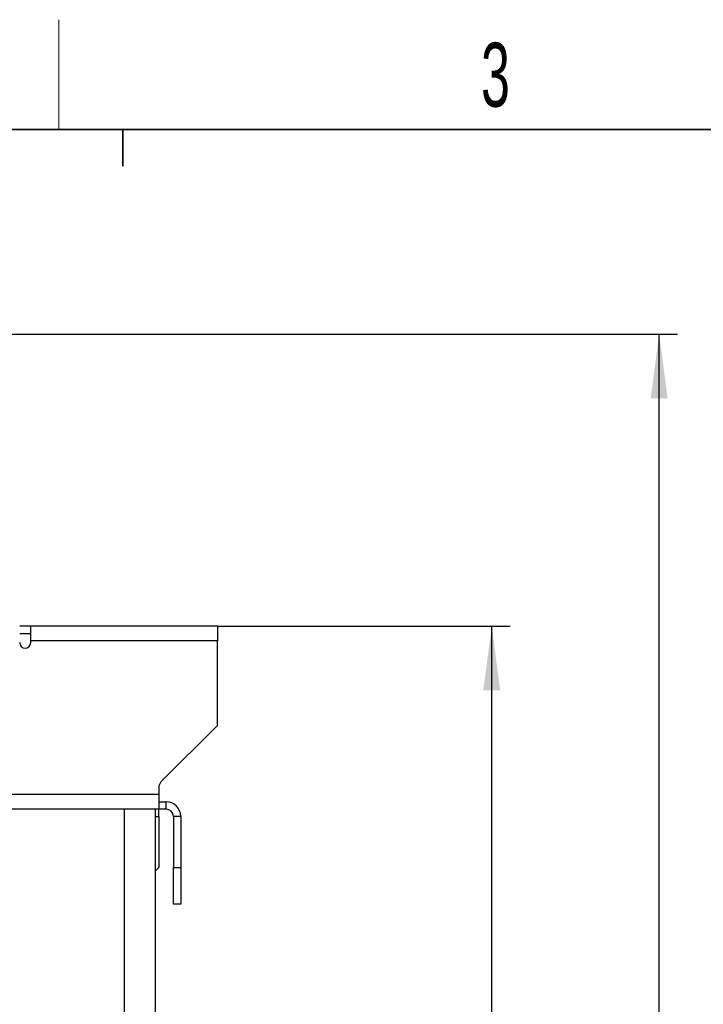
# Model space of a CAD drawing. Header units: millimetres. Extents: x 5 to 418, y 2 to 292.
# Tile 12 of 27: x 119 to 157, y 235 to 288. Entities that reach past the tile are written whole.
import ezdxf

# ---------------------------------------------------------------- set-up
doc = ezdxf.new("R2010")
doc.units = ezdxf.units.MM
doc.layers.add('SLD-0', color=7, linetype='Continuous')
doc.styles.add('SLDTEXTSTYLE0', font='TXT', dxfattribs={"width": 0.605})
doc.dimstyles.new('SLDDIMSTYLE0', dxfattribs={"dimtxt": 3.5, "dimasz": 3.5, "dimexe": 0, "dimexo": 0.0625, "dimgap": 0.875, "dimtad": 1, "dimdec": 0, "dimlfac": 2.5, "dimrnd": 1e-09, "dimzin": 12, "dimdsep": 46, "dimtxsty": 'SLDTEXTSTYLE0', "dimsah": 1, "dimcen": 0.09, "dimadec": 0, "dimazin": 3, "dimtol": 1, "dimtp": 10, "dimtm": 10, "dimtfac": 1, "dimtdec": 0, "dimtofl": 0, "dimtmove": 0, "dimatfit": 3, "dimfxl": 1, "dimfrac": 2, "dimtolj": 1, "dimarcsym": 0})
doc.dimstyles.new('SLDDIMSTYLE1', dxfattribs={"dimtxt": 3.5, "dimasz": 3.5, "dimexe": 0, "dimexo": 0.0625, "dimgap": 0.875, "dimtad": 1, "dimlfac": 2.5, "dimrnd": 1e-09, "dimzin": 12, "dimdsep": 46, "dimtxsty": 'SLDTEXTSTYLE0', "dimsah": 1, "dimcen": 0.09, "dimadec": 0, "dimazin": 3, "dimtol": 1, "dimtp": 10, "dimtm": 10, "dimtfac": 1, "dimtdec": 0, "dimtofl": 0, "dimtmove": 0, "dimatfit": 3, "dimfxl": 1, "dimfrac": 2, "dimtolj": 1, "dimarcsym": 0})

# ---------------------------------------------------------------- blocks, each defined once
blk = doc.blocks.new('_D')
at = {"layer": 'SLD-0'}
for p, q in [((108.359, 271.308), (155.294, 271.308)), ((154.294, 171.348), (154.294, 271.308)), ((131.559, 171.348), (155.294, 171.348))]:
    blk.add_line(p, q, dxfattribs=at)
for points in [[(154.294, 271.308), (153.834, 267.808), (154.754, 267.808)], [(154.294, 171.348), (154.754, 174.848), (153.834, 174.848)]]:
    blk.add_solid(points, dxfattribs=at)
at = {"layer": 'SLD-0', "attachment_point": 1, "rotation": 90, "style": 'SLDTEXTSTYLE0'}
for s, insert, char_height in [('±10', (150.797, 223.171), 2.485), ('250', (149.782, 213.814), 3.5)]:
    blk.add_mtext(s, dxfattribs=dict(at, insert=insert, char_height=char_height))
blk = doc.blocks.new('_D_1')
at = {"layer": 'SLD-0'}
for p, q in [((130.159, 255.348), (146.147, 255.348)), ((145.147, 171.348), (145.147, 255.348)), ((131.559, 171.348), (146.147, 171.348))]:
    blk.add_line(p, q, dxfattribs=at)
for points in [[(145.147, 255.348), (144.687, 251.848), (145.607, 251.848)], [(145.147, 171.348), (145.607, 174.848), (144.687, 174.848)]]:
    blk.add_solid(points, dxfattribs=at)
at = {"layer": 'SLD-0', "attachment_point": 1, "rotation": 90, "style": 'SLDTEXTSTYLE0'}
for s, insert, char_height in [('±10', (141.651, 215.191), 2.485), ('210', (140.635, 205.834), 3.5)]:
    blk.add_mtext(s, dxfattribs=dict(at, insert=insert, char_height=char_height))

msp = doc.modelspace()

# ---------------------------------------------------------------- linework, layer by layer
at = {"color": 7, "linetype": 'Continuous', "lineweight": 25}
for p, q in [((119.9591, 255.3478), (119.3591, 255.3478)), ((130.1591, 255.3478), (119.9591, 255.3478)), ((119.9591, 254.5478), (119.9591, 255.3478)), ((130.1591, 255.3478), (130.1591, 254.5478)), ((119.3591, 254.9478), (119.9591, 254.9478)), ((119.9591, 254.4478), (119.9591, 254.5478)), ((130.1591, 254.5478), (119.9591, 254.5478)), ((130.1591, 249.9135), (130.1591, 254.5478)), ((130.1591, 249.9135), (127.0762, 246.8307)), ((126.9591, 246.5478), (126.9591, 246.1478)), ((126.9591, 246.1478), (46.5591, 246.1478)), ((126.9591, 246.1478), (126.9591, 245.3478)), ((126.9591, 245.7478), (127.3591, 245.7478)), ((127.3591, 245.3478), (127.3591, 245.7478)), ((126.9591, 245.3478), (46.5591, 245.3478)), ((125.0791, 233.3478), (125.0791, 245.3478)), ((126.7591, 245.3478), (126.7591, 233.3478)), ((126.7591, 244.9478), (126.9591, 244.9478)), ((127.3591, 245.3478), (126.9591, 245.3478)), ((126.9591, 244.9478), (126.9591, 245.3478)), ((126.9591, 244.9478), (126.9591, 242.1478)), ((128.1591, 244.9478), (127.7591, 244.9478)), ((127.7591, 244.9478), (127.7591, 242.1478)), ((128.1591, 244.9478), (128.1591, 242.1478)), ((126.7591, 241.9478), (126.9591, 242.1478)), ((127.7591, 242.1478), (128.1591, 242.1478)), ((127.7591, 240.1478), (127.7591, 242.1478)), ((128.1591, 242.1478), (128.1591, 240.1478)), ((128.1591, 240.1478), (127.7591, 240.1478))]:
    msp.add_line(p, q, dxfattribs=at)
for centre, radius, start, end in [((119.6591, 254.4478), 0.3, 180, 270), ((119.6591, 254.4478), 0.3, 270, 0), ((127.3591, 246.5478), 0.4, 135, 180), ((127.3591, 244.9478), 0.8, 0, 90), ((127.3591, 244.9478), 0.4, 0, 90)]:
    msp.add_arc(centre, radius, start, end, dxfattribs=at)
at = {"layer": 'SLD-0', "lineweight": 18}
msp.add_line((121.5, 282.5), (121.5, 288.5), dxfattribs=at)
at = {"layer": 'SLD-0', "lineweight": 35}
msp.add_line((408, 282.5), (26, 282.5), dxfattribs=at)
at = {"layer": 'SLD-0'}
for p, q in [((125, 280.5), (125, 282.5)), ((125, 282.5), (125, 280.5))]:
    msp.add_line(p, q, dxfattribs=at)

# ---------------------------------------------------------------- texts
at = {"layer": 'SLD-0', "insert": (145.3527, 287.243), "char_height": 3.5, "attachment_point": 2, "style": 'SLDTEXTSTYLE0'}
msp.add_mtext('3', dxfattribs=at)

# ---------------------------------------------------------------- dimensions: what is measured, and where the dimension line sits
at = {"layer": 'SLD-0'}
for base, p2, dimstyle, picture, middle in [((154.2937, 271.3078), (108.3591, 271.3078), 'SLDDIMSTYLE0', '_D', (154.2937, 221.3278)), ((145.1471, 255.3478), (130.1591, 255.3478), 'SLDDIMSTYLE1', '_D_1', (145.1471, 213.3478))]:
    dim = msp.add_linear_dim(base=base, p1=(131.5591, 171.3478), p2=p2, angle=90, dimstyle=dimstyle, dxfattribs=at)
    dim.commit()
    dim.dimension.update_dxf_attribs({"geometry": picture, "text_midpoint": middle, "dimtype": 160})

doc.saveas('drawing.dxf')
